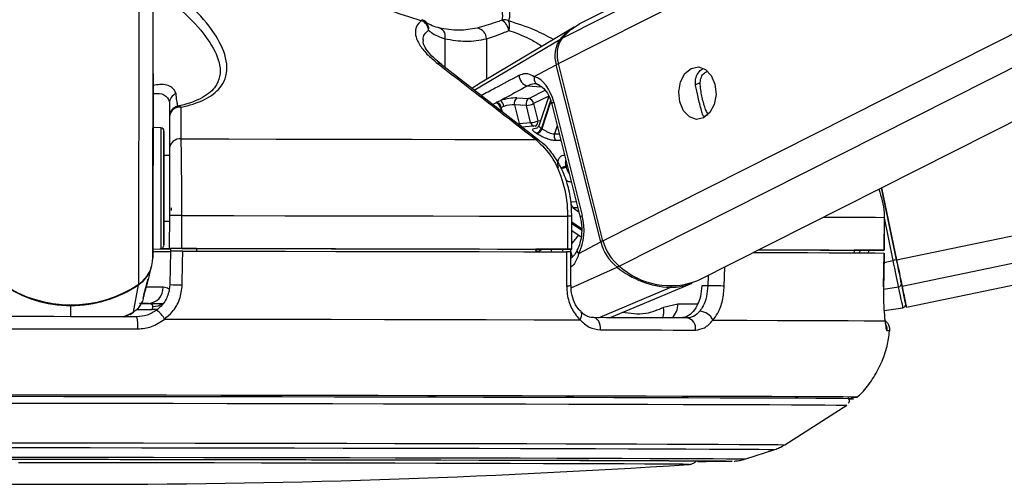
# Model space of a CAD drawing. Header units: millimetres. Extents: x 20 to 22981, y 40 to 19992.
# Tile 8 of 120: x 4041 to 4220, y 6405 to 6490. Entities that reach past the tile are written whole.
import ezdxf

# ---------------------------------------------------------------- set-up
doc = ezdxf.new("R2010")
doc.units = ezdxf.units.MM
doc.header["$LTSCALE"] = 2

msp = doc.modelspace()

# ---------------------------------------------------------------- linework, layer by layer
at = {"color": 8, "linetype": 'Continuous', "lineweight": 25}
for p, q in [((4139.02, 6481.98), (4397.52, 6612.47)), ((4139.67, 6486.62), (4388.99, 6612.47)), ((4147.15, 6449.63), (4469.73, 6612.47)), ((4150.13, 6444.99), (4481.91, 6612.47)), ((4200.79, 6446.15), (5001.51, 6612.47)), ((4201.8, 6441.33), (5025.73, 6612.47)), ((4064.91, 6446.52), (4065.12, 6602.96)), ((4062.33, 6441.7), (4062.52, 6587.81)), ((4118.26, 6486.5), (4118.25, 6481.28)), ((4123.64, 6477.1), (4139.27, 6486.38)), ((4125.85, 6486.48), (4125.84, 6479.07)), ((4124.42, 6478.21), (4123.3, 6477.47)), ((4163.98, 6478.06), (4164.91, 6478.54)), ((4133.4, 6477.9), (4135.92, 6477.72)), ((4133.58, 6475.6), (4136.58, 6477.12)), ((4137.23, 6476.05), (4134.48, 6474.66)), ((4137.58, 6475.2), (4135.89, 6470.17)), ((4136.01, 6470.09), (4137.65, 6474.99)), ((4127.79, 6473.73), (4127.58, 6473.75)), ((4128.44, 6473.9), (4128.6, 6473.25)), ((4128.77, 6473.11), (4128.56, 6473.96)), ((4165.61, 6472.3), (4166.38, 6472.69)), ((4138.79, 6470.6), (4138.3, 6469.14)), ((4138.3, 6469.14), (4139.16, 6469.15)), ((4140.6, 6463.4), (4140.36, 6463.28)), ((4140.41, 6463.1), (4140.65, 6463.23)), ((4141.31, 6456.74), (4142.27, 6456.77)), ((4142.55, 6455.66), (4141.69, 6455.63)), ((4141.69, 6455.63), (4142.73, 6454.93)), ((4200.18, 6446.02), (4198.56, 6453.81)), ((4141.46, 6452.78), (4143.23, 6451.6)), ((4143.22, 6451.81), (4141.47, 6452.99)), ((4137.62, 6448.09), (4137.74, 6447.6)), ((4139.86, 6447.59), (4139.74, 6448.09)), ((4141.16, 6448.09), (4141.28, 6447.6)), ((4194.12, 6447.88), (4193.93, 6447.41)), ((4141.29, 6447.57), (4141.52, 6446.63)), ((4198.49, 6445.67), (4200.18, 6446.02)), ((4141.34, 6441.03), (4149.72, 6444.81)), ((4169.31, 6441.34), (4169.4, 6444.84)), ((4166.35, 6443.3), (4166.31, 6441.41)), ((4146.31, 6435.57), (4159.41, 6441.11)), ((4198.4, 6440.77), (4201.17, 6441.23)), ((4049.89, 6435.75), (4049.89, 6437.8)), ((4061.96, 6437.04), (4064.76, 6437.04)), ((4164.44, 6438.07), (4160.82, 6438.07)), ((4059.48, 6435.74), (4061.38, 6436.57)), ((4060.71, 6436.21), (4061.38, 6436.57)), ((4193.68, 6421.05), (4193.67, 6421.05))]:
    msp.add_line(p, q, dxfattribs=at)
at = {"color": 7, "linetype": 'Continuous', "lineweight": 25}
for p, q in [((4387.09, 6612.47), (4142.88, 6489.2)), ((4164.5, 6442.36), (4501.49, 6612.47)), ((4202.59, 6437.49), (5045, 6612.47)), ((4064.95, 6480.13), (4065.12, 6602.96)), ((4141.89, 6488.63), (4124.42, 6478.22)), ((4147.15, 6449.63), (4139.02, 6481.98)), ((4064.95, 6480.13), (4064.91, 6446.52)), ((4135.53, 6467.87), (4117.59, 6481.79)), ((4134.6, 6479.62), (4138.62, 6481.77)), ((4146.75, 6449.42), (4138.62, 6481.77)), ((4067.94, 6474.75), (4067.93, 6465.2)), ((4127.72, 6474.9), (4128.42, 6475.21)), ((4131.43, 6475.7), (4133.58, 6475.6)), ((4134.48, 6474.66), (4135.27, 6471.53)), ((4137.24, 6476.04), (4135.41, 6470.61)), ((4138.16, 6474.93), (4143.37, 6454.21)), ((4129.05, 6474.15), (4128.56, 6473.96)), ((4131, 6474.42), (4131.85, 6471.04)), ((4133.15, 6474.32), (4131, 6474.42)), ((4133.93, 6471.2), (4133.15, 6474.32)), ((4137.8, 6474.56), (4143, 6453.85)), ((4067.94, 6472.25), (4067.93, 6466.46)), ((4131.85, 6471.04), (4133.93, 6471.2)), ((4066.37, 6470.23), (4064.94, 6470.31)), ((4135.05, 6470.58), (4132.3, 6470.38)), ((4067.93, 6465.2), (4066.93, 6465.2)), ((4067.93, 6465.2), (4067.93, 6465.2)), ((4200.79, 6446.15), (4198.06, 6459.31)), ((4198.06, 6459.31), (4200.79, 6446.15)), ((4066.92, 6453.2), (4067.92, 6453.2)), ((4067.92, 6454.23), (4067.91, 6448.23)), ((4070.18, 6448.23), (4070.19, 6454.23)), ((4140.68, 6454.09), (4140.67, 6448.09)), ((4141.46, 6448.09), (4141.47, 6454.09)), ((4198.54, 6453.88), (4198.53, 6447.88)), ((4198.56, 6453.88), (4198.54, 6453.88)), ((4198.55, 6447.88), (4198.56, 6453.88)), ((4141.46, 6451.47), (4143.14, 6450.34)), ((4142.73, 6447.27), (4146.75, 6449.42)), ((4064.91, 6448.1), (4066.34, 6448.17)), ((4067.91, 6448.21), (4067.91, 6448.23)), ((4072.91, 6448.2), (4067.91, 6448.21)), ((4067.91, 6448.21), (4067.91, 6448.19)), ((4067.91, 6448.21), (4067.91, 6448.18)), ((4067.91, 6448.19), (4068.13, 6448.19)), ((4067.91, 6448.18), (4067.91, 6448.19)), ((4068.12, 6447.73), (4068, 6441.62)), ((4068.13, 6448.21), (4068.12, 6447.71)), ((4072.91, 6448.21), (4072.91, 6447.72)), ((4134.88, 6448.1), (4134.87, 6447.6)), ((4140.87, 6448.09), (4134.88, 6448.09)), ((4193.07, 6447.89), (4193.06, 6447.42)), ((4196.55, 6447.88), (4193.07, 6447.88)), ((4141.29, 6441.45), (4141.29, 6447.59)), ((4198.42, 6441.21), (4198.52, 6447.38)), ((4198.49, 6447.38), (4198.5, 6447.38)), ((4064.24, 6443.26), (4064.68, 6444.93)), ((4063.28, 6439.77), (4064.07, 6442.68)), ((4064.24, 6443.26), (4064.05, 6442.57)), ((4061.38, 6436.57), (4062.31, 6441.6)), ((4141.29, 6441.45), (4141.29, 6441.45)), ((4148.37, 6435.57), (4163.45, 6441.9)), ((4166.31, 6441.41), (4165.21, 6441.41)), ((4198.4, 6441.21), (4198.42, 6441.21)), ((4063.15, 6439.11), (4063.24, 6439.49)), ((4063.23, 6439.59), (4063.29, 6439.77)), ((4063.31, 6439.84), (4063.33, 6439.89)), ((4064.09, 6438.18), (4062.49, 6438.18)), ((4064.83, 6437.63), (4064.76, 6437.04)), ((4160.82, 6438.07), (4158.19, 6437.43)), ((4198.51, 6436.87), (4201.96, 6437.4)), ((4059.7, 6435.74), (4060.72, 6436.19)), ((4060.74, 6436.15), (4061.35, 6436.6)), ((4143.12, 6436.65), (4143.09, 6436.67)), ((4180.4, 6412.37), (4191.71, 6419.58)), ((4173.23, 6409.78), (4178.56, 6411.5))]:
    msp.add_line(p, q, dxfattribs=at)
at = {"color": 8, "linetype": 'Continuous', "lineweight": 25, "flags": 128}
for points in [[(4114.03, 6489.98), (4114.04, 6489.97), (4114.06, 6489.95), (4114.07, 6489.91), (4114.07, 6489.87), (4114.07, 6489.81)], [(4138.16, 6474.93), (4138, 6474.83), (4137.88, 6474.74), (4137.81, 6474.65), (4137.8, 6474.58), (4137.8, 6474.56)], [(4135.27, 6471.53), (4135.6, 6471.57), (4135.74, 6471.58)], [(4066.37, 6470.23), (4066.37, 6470.22), (4066.37, 6469.69), (4066.37, 6468.44), (4066.37, 6466.57), (4066.36, 6464.19), (4066.36, 6461.47)], [(4066.36, 6461.47), (4066.35, 6458.6), (4066.35, 6455.77), (4066.35, 6453.18), (4066.34, 6450.99), (4066.34, 6449.37), (4066.34, 6448.41), (4066.34, 6448.17)], [(4143.37, 6454.21), (4143.21, 6454.11), (4143.09, 6454.02), (4143.02, 6453.93), (4143, 6453.86), (4143, 6453.85)], [(4187.45, 6453.95), (4188.5, 6453.94), (4191.9, 6453.93), (4194.72, 6453.91), (4196.93, 6453.9), (4198.54, 6453.88)], [(4142.73, 6447.27), (4142.59, 6447.45), (4142.5, 6447.63), (4142.45, 6447.79), (4142.46, 6447.94), (4142.48, 6448.01)], [(4062.29, 6441.68), (4062.31, 6441.63), (4062.31, 6441.6)], [(4066.79, 6441.12), (4065.91, 6441.12), (4064.81, 6441.12), (4063.68, 6441.12)], [(4049.89, 6437.9), (4049.89, 6437.89), (4049.89, 6437.84), (4049.89, 6437.8)], [(4065.85, 6437.14), (4065.37, 6437.05), (4064.76, 6437.04)], [(4142.96, 6435.19), (4143.13, 6435.51), (4143.24, 6435.83), (4143.29, 6436.12), (4143.27, 6436.37), (4143.18, 6436.57), (4143.12, 6436.65)], [(4034.22, 6412.74), (4043.83, 6412.73), (4053.48, 6412.71), (4063.11, 6412.7), (4072.66, 6412.69), (4082.09, 6412.67), (4091.34, 6412.65), (4100.37, 6412.64), (4109.12, 6412.62), (4117.55, 6412.6), (4125.61, 6412.58), (4133.25, 6412.57), (4140.44, 6412.55), (4147.14, 6412.53), (4153.3, 6412.51), (4158.9, 6412.49), (4163.9, 6412.48), (4168.28, 6412.46), (4172.01, 6412.44), (4175.08, 6412.42), (4177.46, 6412.41), (4179.14, 6412.39), (4180.12, 6412.38), (4180.4, 6412.37)], [(4034.44, 6411.87), (4043.92, 6411.86), (4053.43, 6411.84), (4062.92, 6411.83), (4072.34, 6411.82), (4081.64, 6411.8), (4090.76, 6411.78), (4099.66, 6411.77), (4108.29, 6411.75), (4116.6, 6411.73), (4124.54, 6411.72), (4132.08, 6411.7), (4139.17, 6411.68), (4145.77, 6411.66), (4151.84, 6411.64), (4157.36, 6411.63), (4162.29, 6411.61), (4166.61, 6411.59), (4170.29, 6411.57), (4173.31, 6411.56), (4175.66, 6411.54), (4177.32, 6411.53), (4178.29, 6411.51), (4178.56, 6411.5)], [(4037.04, 6410.13), (4046.36, 6410.12), (4055.69, 6410.1), (4065, 6410.09), (4074.21, 6410.07), (4083.29, 6410.06), (4092.18, 6410.04), (4100.82, 6410.03), (4109.17, 6410.01), (4117.18, 6409.99), (4124.81, 6409.98), (4132, 6409.96), (4138.73, 6409.94), (4144.95, 6409.92), (4150.62, 6409.9), (4155.72, 6409.89), (4160.2, 6409.87), (4164.06, 6409.85), (4167.26, 6409.84), (4169.79, 6409.82), (4171.64, 6409.81), (4172.78, 6409.79), (4173.22, 6409.78), (4173.23, 6409.78)], [(4170.75, 6409.39), (4170.74, 6409.39), (4170.71, 6409.39)]]:
    msp.add_lwpolyline(points, dxfattribs=at)
at = {"color": 7, "linetype": 'Continuous', "lineweight": 25, "flags": 128}
for points in [[(4139.67, 6486.62), (4141.29, 6488.19), (4142.88, 6489.2)], [(4117.16, 6488.47), (4117.42, 6488.44), (4117.65, 6488.33), (4117.87, 6488.14), (4118.04, 6487.9), (4118.17, 6487.6), (4118.25, 6487.26), (4118.28, 6486.89), (4118.26, 6486.5)], [(4163.27, 6481.09), (4164.58, 6481.37), (4165.87, 6480.91), (4166.93, 6479.79), (4167.61, 6478.19), (4167.8, 6476.33), (4167.47, 6474.52), (4166.68, 6473.01), (4165.54, 6472.05), (4164.23, 6471.78), (4162.95, 6472.23), (4161.89, 6473.35), (4161.21, 6474.96), (4161.02, 6476.81), (4161.34, 6478.63), (4162.13, 6480.13), (4163.27, 6481.09)], [(4064.94, 6474.61), (4064.94, 6474.63), (4064.94, 6473.94), (4064.94, 6472.63), (4064.94, 6470.91), (4064.94, 6469.03), (4064.93, 6467.29), (4064.93, 6465.96), (4064.93, 6465.22), (4064.93, 6465.2), (4064.93, 6465.9), (4064.93, 6467.21), (4064.94, 6468.93), (4064.94, 6470.8), (4064.94, 6472.54), (4064.94, 6473.88), (4064.94, 6474.61)], [(4127.6, 6474.83), (4127.63, 6474.85), (4127.72, 6474.9)], [(4128.56, 6473.96), (4128.47, 6473.91), (4128.44, 6473.9)], [(4066.93, 6461.35), (4066.93, 6463.92), (4066.93, 6466.17), (4066.94, 6467.94), (4066.94, 6469.12), (4066.94, 6469.62), (4066.94, 6469.41), (4066.94, 6468.51), (4066.93, 6466.97), (4066.93, 6465.2)], [(4070.07, 6468.21), (4078.8, 6468.2), (4087.42, 6468.18), (4095.89, 6468.17), (4104.18, 6468.15), (4112.26, 6468.14), (4120.09, 6468.12), (4127.65, 6468.11), (4134.91, 6468.09)], [(4066.93, 6465.2), (4066.93, 6465.53), (4066.93, 6465.8), (4066.93, 6465.35), (4066.93, 6464.24), (4066.93, 6462.59), (4066.93, 6460.56)], [(4066.92, 6453.2), (4066.91, 6452.24), (4066.91, 6450.47), (4066.91, 6449.29), (4066.91, 6448.79), (4066.91, 6449), (4066.91, 6449.9), (4066.91, 6451.44), (4066.92, 6453.5), (4066.92, 6455.96), (4066.92, 6458.64), (4066.93, 6461.35)], [(4066.93, 6460.56), (4066.92, 6458.39), (4066.92, 6456.31), (4066.92, 6454.54), (4066.92, 6453.28), (4066.91, 6452.65), (4066.92, 6452.74), (4066.92, 6453.2)], [(4068.27, 6455.61), (4068.27, 6455.61), (4068.27, 6455.6), (4068.27, 6455.57), (4068.26, 6455.52), (4068.26, 6455.46), (4068.26, 6455.39), (4068.26, 6455.31), (4068.26, 6455.22), (4068.26, 6455.12)], [(4070.19, 6454.23), (4079.69, 6454.21), (4089.08, 6454.2), (4098.3, 6454.18), (4107.32, 6454.16), (4116.1, 6454.15), (4124.61, 6454.13), (4132.82, 6454.11), (4140.68, 6454.09)], [(4066.21, 6448.17), (4067.61, 6448.17), (4068.13, 6448.17)], [(4070.18, 6448.23), (4079.69, 6448.21), (4089.07, 6448.2), (4098.29, 6448.18), (4107.31, 6448.16), (4116.1, 6448.15), (4124.61, 6448.13), (4132.81, 6448.11), (4140.67, 6448.09)], [(4070.27, 6441.55), (4070.35, 6445.55), (4070.39, 6447.73)], [(4070.39, 6447.73), (4079.84, 6447.71), (4089.17, 6447.69), (4098.34, 6447.68), (4107.31, 6447.66), (4116.05, 6447.65), (4124.51, 6447.63), (4132.67, 6447.61), (4140.5, 6447.59)], [(4072.91, 6448.21), (4081.22, 6448.2), (4089.42, 6448.19), (4097.49, 6448.17), (4105.4, 6448.16), (4113.12, 6448.14), (4120.62, 6448.13), (4127.88, 6448.11), (4134.88, 6448.1)], [(4140.67, 6448.09), (4140.98, 6448.09), (4141.22, 6448.09), (4141.38, 6448.09), (4141.45, 6448.09), (4141.44, 6448.09), (4141.33, 6448.09), (4141.14, 6448.09), (4140.87, 6448.09)], [(4175.63, 6447.98), (4176.5, 6447.98), (4180.41, 6447.96), (4183.87, 6447.95), (4186.88, 6447.93), (4189.42, 6447.92), (4191.49, 6447.9), (4193.07, 6447.89)], [(4175.65, 6447.99), (4179.99, 6447.98), (4184.52, 6447.96), (4188.49, 6447.94), (4191.89, 6447.93), (4194.71, 6447.91), (4196.92, 6447.9), (4198.53, 6447.88)], [(4198.53, 6447.88), (4198.55, 6447.88), (4198.47, 6447.88), (4198.3, 6447.88), (4198.06, 6447.88), (4197.75, 6447.88), (4197.38, 6447.88), (4196.97, 6447.88), (4196.55, 6447.88)], [(4140.5, 6447.59), (4140.5, 6443.59), (4140.5, 6441.42)], [(4174.67, 6447.5), (4175.01, 6447.5), (4180.04, 6447.48), (4184.54, 6447.46), (4188.49, 6447.44), (4191.87, 6447.43), (4194.68, 6447.41), (4196.89, 6447.4), (4198.5, 6447.38)], [(4198.5, 6447.38), (4198.44, 6443.38), (4198.4, 6441.21)], [(4201.17, 6441.23), (4201.08, 6441.66), (4200.98, 6442.16), (4200.86, 6442.72), (4200.74, 6443.32), (4200.61, 6443.96), (4200.47, 6444.63), (4200.32, 6445.32), (4200.18, 6446.02)], [(4201.8, 6441.33), (4201.71, 6441.77), (4201.6, 6442.27), (4201.49, 6442.83), (4201.36, 6443.43), (4201.23, 6444.08), (4201.09, 6444.75), (4200.94, 6445.45), (4200.79, 6446.15)], [(4200.79, 6446.15), (4200.93, 6445.52), (4201.05, 6444.9), (4201.18, 6444.3), (4201.3, 6443.72), (4201.41, 6443.18), (4201.52, 6442.68), (4201.61, 6442.23), (4201.69, 6441.84)], [(4169.31, 6441.34), (4169.02, 6441.35), (4168.67, 6441.36), (4168.28, 6441.37), (4167.86, 6441.38), (4167.43, 6441.39), (4167.02, 6441.4), (4166.64, 6441.41), (4166.31, 6441.41)], [(4201.96, 6437.4), (4201.95, 6437.46), (4201.91, 6437.65), (4201.85, 6437.95), (4201.76, 6438.38), (4201.65, 6438.92), (4201.51, 6439.58), (4201.35, 6440.35), (4201.17, 6441.23)], [(4201.69, 6441.84), (4201.87, 6440.99), (4202.02, 6440.24), (4202.15, 6439.6), (4202.26, 6439.07), (4202.35, 6438.65), (4202.41, 6438.35), (4202.45, 6438.17), (4202.46, 6438.11)], [(4202.45, 6438.14), (4202.54, 6437.73), (4202.59, 6437.49), (4202.54, 6437.74), (4202.39, 6438.48), (4202.14, 6439.68), (4201.8, 6441.33)], [(4062.88, 6438.17), (4064.87, 6438.17), (4066.86, 6438.17)], [(4062, 6435.73), (4058.97, 6435.74), (4055.95, 6435.74), (4052.92, 6435.75), (4049.89, 6435.75), (4046.86, 6435.76), (4043.84, 6435.76), (4040.81, 6435.76), (4037.79, 6435.77)], [(4067.07, 6435.33), (4077.35, 6435.31), (4087.5, 6435.3), (4097.47, 6435.28), (4107.21, 6435.26), (4116.67, 6435.24), (4125.82, 6435.22), (4134.59, 6435.21), (4142.96, 6435.19)], [(4146.69, 6433.36), (4146.69, 6433.78), (4146.64, 6434.19), (4146.53, 6434.57), (4146.37, 6434.91), (4146.17, 6435.19), (4145.94, 6435.4), (4145.68, 6435.53), (4145.41, 6435.58)], [(4162.53, 6435.53), (4160.54, 6435.54), (4158.51, 6435.54), (4156.44, 6435.55), (4154.32, 6435.55), (4152.15, 6435.56), (4149.95, 6435.56), (4147.7, 6435.57), (4145.41, 6435.58)], [(4167.25, 6435.12), (4173.43, 6435.1), (4179.01, 6435.08), (4183.96, 6435.06), (4188.27, 6435.04), (4191.92, 6435.03), (4194.88, 6435.01), (4197.14, 6434.99), (4198.69, 6434.98)], [(4037.62, 6433.55), (4040.68, 6433.55), (4043.75, 6433.55), (4046.82, 6433.54), (4049.89, 6433.54), (4052.96, 6433.53), (4056.03, 6433.53), (4059.09, 6433.53), (4062.16, 6433.52)], [(4146.69, 6433.36), (4149.01, 6433.35), (4151.29, 6433.35), (4153.53, 6433.34), (4155.72, 6433.34), (4157.87, 6433.33), (4159.97, 6433.32), (4162.03, 6433.32), (4164.04, 6433.31)], [(4193.67, 6421.05), (4193.48, 6421.06), (4192.61, 6421.07), (4191.04, 6421.09), (4188.78, 6421.1), (4185.85, 6421.12), (4182.25, 6421.14), (4178.01, 6421.16), (4173.14, 6421.17), (4167.67, 6421.19), (4161.63, 6421.21), (4155.05, 6421.23), (4147.95, 6421.25), (4140.37, 6421.27), (4132.36, 6421.29), (4123.94, 6421.31), (4115.16, 6421.32), (4106.06, 6421.34), (4096.69, 6421.36), (4087.09, 6421.38), (4077.31, 6421.39), (4067.4, 6421.41), (4057.4, 6421.42), (4047.36, 6421.44), (4037.34, 6421.45)], [(4191.93, 6420.74), (4192.04, 6420.74), (4192.84, 6420.75), (4192.93, 6420.77), (4192.31, 6420.78), (4190.97, 6420.8), (4188.94, 6420.81), (4186.21, 6420.83), (4182.8, 6420.85), (4178.73, 6420.86), (4174.02, 6420.88), (4168.69, 6420.9), (4162.76, 6420.92), (4156.28, 6420.94), (4149.26, 6420.96), (4141.75, 6420.98), (4133.78, 6421), (4125.4, 6421.01), (4116.64, 6421.03), (4107.54, 6421.05), (4098.16, 6421.07), (4088.54, 6421.09), (4078.72, 6421.1), (4068.76, 6421.12), (4058.71, 6421.13), (4048.61, 6421.15), (4038.52, 6421.16)], [(4191.94, 6420.74), (4192.66, 6420.75), (4192.75, 6420.77), (4192.13, 6420.78), (4190.79, 6420.8), (4188.76, 6420.81), (4186.03, 6420.83), (4182.63, 6420.85), (4178.57, 6420.86), (4173.86, 6420.88), (4168.54, 6420.9), (4162.62, 6420.92), (4156.14, 6420.94), (4149.14, 6420.96), (4141.64, 6420.98), (4133.68, 6421), (4125.3, 6421.01), (4116.55, 6421.03), (4107.47, 6421.05), (4098.1, 6421.07), (4088.49, 6421.09), (4078.68, 6421.1), (4068.74, 6421.12), (4058.7, 6421.13), (4048.61, 6421.15), (4038.53, 6421.16)], [(4038.62, 6419.98), (4048.62, 6419.97), (4058.63, 6419.95), (4068.59, 6419.94), (4078.46, 6419.92), (4088.19, 6419.91), (4097.73, 6419.89), (4107.03, 6419.87), (4116.04, 6419.85), (4124.73, 6419.84), (4133.04, 6419.82), (4140.94, 6419.8), (4148.38, 6419.78), (4155.34, 6419.76), (4161.77, 6419.74), (4167.64, 6419.72), (4172.92, 6419.7), (4177.59, 6419.69), (4181.62, 6419.67), (4185, 6419.65), (4187.71, 6419.63), (4189.73, 6419.62), (4191.05, 6419.6), (4191.66, 6419.59), (4191.71, 6419.58)], [(4031.87, 6409.73), (4040.83, 6409.72), (4049.86, 6409.71), (4058.88, 6409.7), (4067.85, 6409.68), (4076.7, 6409.67), (4085.39, 6409.65), (4093.87, 6409.64), (4102.07, 6409.62), (4109.94, 6409.6), (4117.45, 6409.59), (4124.54, 6409.57), (4131.17, 6409.55), (4137.3, 6409.54), (4142.89, 6409.52), (4147.91, 6409.5), (4152.32, 6409.49), (4156.1, 6409.47), (4159.23, 6409.45), (4161.68, 6409.44), (4163.44, 6409.42), (4164.5, 6409.41), (4164.86, 6409.4), (4164.5, 6409.39), (4164.5, 6409.39)], [(4038.3, 6409.73), (4047.54, 6409.72), (4056.8, 6409.71), (4066.02, 6409.69), (4075.14, 6409.68), (4084.12, 6409.66), (4092.9, 6409.65), (4101.42, 6409.63), (4109.64, 6409.61), (4117.51, 6409.6), (4124.98, 6409.58), (4132.01, 6409.56), (4138.56, 6409.54), (4144.59, 6409.53), (4150.06, 6409.51), (4154.94, 6409.49), (4159.21, 6409.48), (4162.84, 6409.46), (4165.8, 6409.44), (4168.08, 6409.43), (4169.67, 6409.41), (4170.56, 6409.4), (4170.75, 6409.39)], [(4162.85, 6408.77), (4162.86, 6408.77), (4162.64, 6408.79), (4161.71, 6408.8), (4160.07, 6408.81), (4157.73, 6408.83), (4154.71, 6408.84), (4151.03, 6408.86), (4146.71, 6408.88), (4141.78, 6408.89), (4136.27, 6408.91), (4130.21, 6408.93), (4123.64, 6408.94), (4116.61, 6408.96), (4109.15, 6408.98), (4101.32, 6408.99), (4093.16, 6409.01), (4084.73, 6409.03), (4076.08, 6409.04), (4067.26, 6409.05), (4058.34, 6409.07), (4049.36, 6409.08), (4040.38, 6409.09)]]:
    msp.add_lwpolyline(points, dxfattribs=at)
at = {"color": 7, "linetype": 'Continuous', "lineweight": 25}
for centre, radius, start, end in [((4113.46, 6488.06), 2, 49.1592, 73.5582), ((4113.1, 6487.83), 2.21, 6.027, 63.8671), ((4129.1, 6487.87), 2.07, 66.5136, 101.7952), ((4127.11, 6487.44), 2.92, 11.5331, 57.4979), ((4127.5, 6488.83), 2.59, 341.7057, 21.166), ((4123.83, 6486.45), 2.03, 0.8121, 81.2208), ((4147.07, 6479.98), 10.09, 120.9416, 140.6311), ((4143.64, 6483.41), 5.28, 145.8232, 198.1191), ((4144.06, 6483.63), 5.31, 145.8232, 198.1191), ((4133.77, 6479.8), 1.94, 178.5099, 258.9963), ((4135.75, 6479.26), 1.2, 162.4008, 256.1739), ((4069.85, 6474.72), 1.91, 111.844, 179.2267), ((4127.23, 6473.66), 1.23, 11.0882, 72.6396), ((4127.36, 6473.72), 1.23, 11.0655, 72.8389), ((4127.49, 6473.93), 1.58, 8.0633, 54.0109), ((4132.16, 6474.74), 1.21, 127.4712, 195.3568), ((4134.31, 6474.64), 1.21, 127.4712, 195.3568), ((4132.97, 6477.87), 3.55, 272.8605, 295.2293), ((4133.31, 6474.44), 1.19, 10.5056, 77.2701), ((4069.94, 6472.25), 2, 101.2791, 179.9087), ((4069.85, 6472.11), 1.91, 82.5902, 175.612), ((4069.59, 6473.5), 0.709, 44.701, 93.19), ((4133.76, 6474.74), 3.55, 272.8605, 295.2293), ((4066.34, 6469.63), 0.6, 359.923, 86.923), ((4134.67, 6470.51), 1.27, 281.5477, 344.4829), ((4130.96, 6463.24), 7.22, 55.6457, 56.6751), ((4134.78, 6470.46), 1.28, 281.3914, 343.6705), ((4131.57, 6463.61), 7.86, 55.6457, 56.6751), ((4069.84, 6466.32), 1.91, 82.868, 175.6244), ((4139.6, 6468.73), 1.36, 162.4492, 215.8109), ((4125.02, 6459.33), 15.84, 13.7793, 14.4245), ((4142.5, 6456.53), 1.21, 170.2643, 228.2861), ((4068.98, 6014.51), 439.72, 89.8423, 90.1381), ((4154.97, 6451.45), 8.47, 193.8257, 231.6289), ((4155.42, 6451.67), 8.52, 193.8257, 231.6289), ((4065.7, 6826.96), 379.29, 269.875, 270.3647), ((4066.31, 6448.77), 0.6, 272.923, 359.923), ((4066.61, 6588.48), 140.3, 269.9058, 270.5305), ((4068.97, 6008.51), 439.72, 89.8423, 90.1381), ((4059.07, 6446.55), 5.84, 303.9398, 359.7303), ((4225.12, 6326.72), 121.89, 101.5141, 101.8108), ((4059.04, 6446.44), 5.84, 304.0418, 345.0705), ((4160.16, 6457.65), 16.55, 230.8951, 267.4201), ((4159.45, 6455.33), 13.91, 227.9617, 291.2824), ((4049.92, 6460.03), 22.13, 235.7557, 304.0903), ((4049.91, 6459.85), 22.05, 235.7265, 269.9731), ((4049.94, 6459.85), 22.05, 269.8729, 304.1194), ((4063.94, 6441.03), 2.85, 272.9666, 1.8414), ((4070.46, 6484.22), 42.67, 266.704, 269.7555), ((4159.51, 6451.4), 10.28, 269.4316, 292.4884), ((4201.13, 6441.79), 0.56, 274.0772, 5.1688), ((4061.24, 6431.61), 6.92, 32.487, 50.5386), ((4201.87, 6437.99), 0.6, 278.734, 11.734), ((4055.08, 6434.12), 7.1, 355.1398, 13.1255), ((4162.21, 6433.69), 1.87, 348.3376, 80.3037), ((4164.71, 6433.96), 2.79, 24.5606, 87.5796), ((4192.7, 6440.5), 19.47, 269.2856, 272.8908), ((4052.13, 8098.71), 1693.56, 266.09752, 273.74842), ((4165.03, 6823.03), 413.68, 269.9165, 270.7849), ((4165.08, 6812.5), 403.16, 269.9104, 270.8)]:
    msp.add_arc(centre, radius, start, end, dxfattribs=at)
at = {"color": 8, "linetype": 'Continuous', "lineweight": 25}
for centre, radius, start, end in [((4113.66, 6488.34), 1.66, 350.2128, 47.9775), ((4139.48, 6486), 0.431, 83.4825, 118.9245), ((4117.06, 6481.09), 0.905, 53.0682, 98.0761), ((4139.48, 6480.05), 1.93, 103.3355, 116.4357), ((4132.71, 6471.21), 0.874, 191.3871, 250.4859), ((4134.78, 6471.36), 0.864, 191.2199, 252.4099), ((4134.4, 6471.36), 0.885, 295.2575, 11.1449), ((4135.02, 6467.2), 0.894, 52.1687, 97.0028), ((4138.85, 6466.43), 3.5, 279.9705, 295.697), ((4138.9, 6466.39), 3.62, 280.2492, 294.6529), ((4140.7, 6363.1), 90.99, 89.5169, 90.0142), ((4133.39, 6456.57), 11, 317.1326, 327.4734), ((4147.61, 6447.7), 1.93, 103.329, 116.4353), ((4133.62, 6447.16), 1.49, 17.0574, 32.135), ((4133.75, 6447.21), 1.49, 15.5344, 36.3349), ((4149.28, 6445.67), 0.966, 297.0647, 321.6255), ((4140.69, 6446.19), 4.78, 267.7696, 277.2742), ((4159.22, 6441.52), 0.448, 294.8365, 330.2419), ((4065, 6440.76), 3.13, 266.9631, 306.2372), ((4155.33, 6436.64), 2.97, 338.3275, 15.4695), ((4157.53, 6437.95), 3.29, 312.9666, 2.0773), ((4197.06, 6433.37), 2.01, 353.7235, 24.4343), ((4199.16, 6429), 4.15, 84.5636, 91.5237)]:
    msp.add_arc(centre, radius, start, end, dxfattribs=at)
at = {"color": 7, "linetype": 'Continuous', "lineweight": 25}
for centre, major_axis, ratio, start_param, end_param in [((4133.52, 6472.45), (-0.15, 7.38), 0.67204, 5.041986, 6.032652), ((4129.67, 6474.75), (2.74, 0.58), 0.275806, 0.817832, 1.987525), ((4129.87, 6473.81), (1.77, 0.33), 0.295802, 0.82501, 1.994704), ((4138.72, 6451.73), (-0.15, 7.38), 0.67204, 4.051321, 5.041986)]:
    msp.add_ellipse(centre, major_axis=major_axis, ratio=ratio, start_param=start_param, end_param=end_param, dxfattribs=at)
at = {"color": 8, "linetype": 'Continuous', "lineweight": 25}
for centre, major_axis, ratio, start_param, end_param in [((4129.75, 6473.75), (1.77, 0.33), 0.295802, 2.81091, 3.159182), ((4188.71, 6449.95), (4.84, 5.57), 0.999929, 5.076218, 5.144127)]:
    msp.add_ellipse(centre, major_axis=major_axis, ratio=ratio, start_param=start_param, end_param=end_param, dxfattribs=at)
at = {"color": 7, "linetype": 'Continuous', "lineweight": 25}
for points, knots in [([(4070.09, 6474), (4070.45, 6474.08), (4072.43, 6474.54), (4075.49, 6475.79), (4077.71, 6477.95), (4078.52, 6480.23), (4078.41, 6483.19), (4076.62, 6487.14), (4072.73, 6491.95), (4069.01, 6495.07), (4067.13, 6496.65)], [0, 0, 0, 0, 0.024025, 0.134638, 0.244509, 0.33263, 0.423982, 0.601094, 0.798253, 1, 1, 1, 1]), ([(4096.11, 6496.6), (4098.49, 6495.57), (4103.31, 6493.5), (4109.43, 6491.23), (4113.06, 6490.12), (4114.07, 6489.81)], [0, 0, 0, 0, 0.413472, 0.836281, 1, 1, 1, 1]), ([(4125.74, 6496.22), (4126.5, 6495.27), (4128.03, 6493.35), (4128.91, 6491.23), (4128.72, 6490.18), (4128.67, 6489.9)], [0, 0, 0, 0, 0.414625, 0.838122, 1, 1, 1, 1]), ([(4129.92, 6489.77), (4130.01, 6490.08), (4130.33, 6491.15), (4129.67, 6493.41), (4128.26, 6495.47), (4127.55, 6496.51)], [0, 0, 0, 0, 0.163716, 0.575625, 1, 1, 1, 1]), ([(4114.07, 6489.81), (4114.01, 6489.77), (4113.35, 6489.34), (4112.56, 6488.03), (4113.2, 6485.86), (4114.86, 6483.72), (4116.25, 6482.56), (4116.94, 6481.98)], [0, 0, 0, 0, 0.0242805, 0.2827679, 0.6129867, 0.8064825, 1, 1, 1, 1]), ([(4117.38, 6488.46), (4117.26, 6488.48), (4116.56, 6488.63), (4115.6, 6489.01), (4114.9, 6489.42), (4114.78, 6489.57), (4114.78, 6489.57)], [0, 0, 0, 0, 0.088964, 0.535096, 0.997982, 1, 1, 1, 1]), ([(4128.67, 6489.9), (4128.29, 6489.75), (4126.61, 6489.15), (4125.21, 6488.75), (4124.14, 6488.45)], [0, 0, 0, 0, 0.2315911, 1, 1, 1, 1]), ([(4115.3, 6488.06), (4115.46, 6487.91), (4116.16, 6487.25), (4117.35, 6486.83), (4118.26, 6486.5)], [0, 0, 0, 0, 0.231926, 1, 1, 1, 1]), ([(4124.14, 6488.45), (4123.04, 6488.25), (4120.81, 6487.85), (4118.39, 6488.26), (4117.16, 6488.47)], [0, 0, 0, 0, 0.492367, 1, 1, 1, 1]), ([(4125.85, 6486.48), (4126.83, 6486.8), (4128.11, 6487.22), (4129.61, 6487.87), (4129.96, 6488.02)], [0, 0, 0, 0, 0.7680743, 1, 1, 1, 1]), ([(4117.63, 6481.82), (4117.14, 6482.21), (4116.04, 6483.09), (4114.96, 6484.37), (4114.35, 6485.43), (4114.27, 6485.95), (4114.29, 6486.01), (4114.29, 6486.01)], [0, 0, 0, 0, 0.2209572, 0.4867414, 0.7411551, 0.9896472, 1, 1, 1, 1]), ([(4118.26, 6486.5), (4119.56, 6486.28), (4122.19, 6485.84), (4124.62, 6486.26), (4125.85, 6486.48)], [0, 0, 0, 0, 0.492725, 1, 1, 1, 1]), ([(4116.94, 6481.98), (4117.77, 6481.34), (4121.91, 6478.15), (4127.9, 6473.52), (4133.06, 6469.53), (4134.91, 6468.09)], [0, 0, 0, 0, 0.138099, 0.690493, 1, 1, 1, 1]), ([(4131.84, 6479.85), (4132.23, 6480), (4132.75, 6480.2), (4133.66, 6480.12), (4134.19, 6479.84), (4134.6, 6479.62)], [0, 0, 0, 0, 0.417867, 0.554004, 1, 1, 1, 1]), ([(4164.06, 6477.98), (4164.03, 6478.39), (4163.97, 6479.2), (4164.5, 6480.24), (4165, 6480.87), (4165.35, 6480.98), (4165.35, 6480.98)], [0, 0, 0, 0, 0.329187, 0.657873, 0.996423, 1, 1, 1, 1]), ([(4164.91, 6478.54), (4164.96, 6478.86), (4165.04, 6479.52), (4165.57, 6480.24), (4166.05, 6480.44), (4166.23, 6480.53)], [0, 0, 0, 0, 0.3756584, 0.7508295, 1, 1, 1, 1]), ([(4135.46, 6478.1), (4135.16, 6478.18), (4134.47, 6478.37), (4133.79, 6478.07), (4133.4, 6477.9)], [0, 0, 0, 0, 0.429774, 1, 1, 1, 1]), ([(4166.38, 6472.69), (4166.24, 6472.9), (4165.99, 6473.29), (4165.65, 6474.3), (4165.34, 6475.44), (4165.1, 6476.62), (4164.94, 6477.67), (4164.92, 6478.26), (4164.91, 6478.54)], [0, 0, 0, 0, 0.204636, 0.376335, 0.548834, 0.703363, 0.864285, 1, 1, 1, 1]), ([(4069.55, 6474.21), (4069.51, 6474.28), (4069.42, 6474.44), (4069.28, 6475.12), (4069.19, 6476.03), (4069.14, 6476.49)], [0, 0, 0, 0, 0.2749186, 0.6357682, 1, 1, 1, 1]), ([(4124.25, 6478.11), (4124.17, 6478.07), (4123.83, 6477.9), (4123.53, 6477.66), (4123.3, 6477.47)], [0, 0, 0, 0, 0.224129, 1, 1, 1, 1]), ([(4133.4, 6477.9), (4131.8, 6477.04), (4130.14, 6476.14), (4128.48, 6475.24), (4128.42, 6475.21)], [0, 0, 0, 0, 0.961066, 1, 1, 1, 1]), ([(4135.25, 6478.14), (4135.39, 6478.08), (4135.81, 6477.9), (4136.59, 6477.22), (4137.36, 6476.02), (4137.67, 6475), (4137.8, 6474.56)], [0, 0, 0, 0, 0.151549, 0.446649, 0.762748, 1, 1, 1, 1]), ([(4165.42, 6472.56), (4165.33, 6472.83), (4165.16, 6473.35), (4164.84, 6474.54), (4164.53, 6475.8), (4164.26, 6476.97), (4164.13, 6477.65), (4164.06, 6477.98)], [0, 0, 0, 0, 0.222076, 0.445772, 0.640142, 0.821651, 1, 1, 1, 1]), ([(4067.94, 6474.75), (4067.94, 6474.09), (4067.94, 6472.76), (4067.94, 6472.42), (4067.94, 6472.25)], [0, 0, 0, 0, 0.495319, 1, 1, 1, 1]), ([(4126.91, 6474.39), (4126.96, 6474.43), (4127.14, 6474.58), (4127.41, 6474.73), (4127.6, 6474.83)], [0, 0, 0, 0, 0.2743904, 1, 1, 1, 1]), ([(4070.07, 6468.21), (4070.08, 6468.85), (4070.08, 6470.78), (4070.09, 6472.71), (4070.09, 6474)], [0, 0, 0, 0, 0.330975, 1, 1, 1, 1]), ([(4127.66, 6473.85), (4127.66, 6473.85), (4127.64, 6473.85), (4127.74, 6473.8), (4127.91, 6473.64), (4127.94, 6473.46), (4127.95, 6473.4)], [0, 0, 0, 0, 0.095112, 0.39456, 0.775193, 1, 1, 1, 1]), ([(4165.61, 6472.3), (4165.56, 6472.34), (4165.47, 6472.41), (4165.43, 6472.52), (4165.42, 6472.56)], [0, 0, 0, 0, 0.5726822, 1, 1, 1, 1]), ([(4134.92, 6469.27), (4134.83, 6469.33), (4134.56, 6469.52), (4134.3, 6469.78), (4134.28, 6469.99), (4134.53, 6470.14), (4134.91, 6470.18), (4135.1, 6470.21)], [0, 0, 0, 0, 0.116734, 0.333017, 0.551924, 0.773865, 1, 1, 1, 1]), ([(4135.4, 6470.62), (4135.36, 6470.52), (4135.28, 6470.32), (4135.09, 6470.18), (4135, 6470.14), (4135.01, 6470.15), (4135.01, 6470.15)], [0, 0, 0, 0, 0.33475, 0.649106, 0.895369, 1, 1, 1, 1]), ([(4136.01, 6470.09), (4136.15, 6470), (4136.43, 6469.81), (4136.96, 6469.51), (4137.52, 6469.26), (4137.98, 6469.14), (4138.22, 6469.14), (4138.3, 6469.14)], [0, 0, 0, 0, 0.2198592, 0.4403428, 0.6631396, 0.8854902, 1, 1, 1, 1]), ([(4070.19, 6454.23), (4070.19, 6456.01), (4070.19, 6459.59), (4070.15, 6464.33), (4070.11, 6467), (4070.08, 6468.05), (4070.07, 6468.21)], [0, 0, 0, 0, 0.31366, 0.627146, 0.941618, 1, 1, 1, 1]), ([(4134.91, 6468.09), (4135.95, 6467.07), (4138.03, 6465.02), (4140.03, 6460.29), (4140.65, 6456.45), (4140.67, 6454.38), (4140.68, 6454.09)], [0, 0, 0, 0, 0.317078, 0.634488, 0.949899, 1, 1, 1, 1]), ([(4138.49, 6467.93), (4138.37, 6467.94), (4138, 6467.94), (4137.3, 6468.1), (4136.45, 6468.41), (4135.64, 6468.81), (4135.23, 6469.07), (4135.03, 6469.2)], [0, 0, 0, 0, 0.119584, 0.349288, 0.573021, 0.788436, 1, 1, 1, 1]), ([(4141.45, 6454.09), (4141.42, 6455.05), (4141.36, 6457.07), (4140.7, 6460.06), (4139.61, 6462.91), (4138.08, 6465.4), (4136.7, 6467.08), (4135.74, 6467.71), (4135.53, 6467.86)], [0, 0, 0, 0, 0.173694, 0.364518, 0.557243, 0.749854, 0.943083, 1, 1, 1, 1]), ([(4067.93, 6466.46), (4067.93, 6466.32), (4067.93, 6465.4), (4067.93, 6463.07), (4067.92, 6458.92), (4067.92, 6455.79), (4067.92, 6454.23)], [0, 0, 0, 0, 0.058442, 0.373089, 0.686524, 1, 1, 1, 1]), ([(4139.03, 6462.94), (4139, 6463.08), (4138.9, 6463.51), (4138.91, 6464.16), (4139.13, 6464.76), (4139.55, 6465.17), (4139.97, 6465.25), (4140.18, 6465.29)], [0, 0, 0, 0, 0.116734, 0.333017, 0.551924, 0.773865, 1, 1, 1, 1]), ([(4197.55, 6459.04), (4197.99, 6457.62), (4198.52, 6455.93), (4198.54, 6454.17), (4198.54, 6453.88)], [0, 0, 0, 0, 0.838417, 1, 1, 1, 1]), ([(4143, 6453.85), (4143.07, 6453.54), (4143.27, 6452.64), (4143.31, 6451.03), (4143.04, 6449.3), (4142.65, 6448.4), (4142.48, 6448.01)], [0, 0, 0, 0, 0.153996, 0.459566, 0.765706, 1, 1, 1, 1]), ([(4070.39, 6447.73), (4070.17, 6447.73), (4069.71, 6447.73), (4069.07, 6447.73), (4068.56, 6447.73), (4068.19, 6447.73), (4068.14, 6447.73), (4068.12, 6447.73)], [0, 0, 0, 0, 0.197556, 0.39511, 0.592696, 0.790302, 1, 1, 1, 1]), ([(4142.48, 6448.02), (4142.45, 6447.95), (4142.22, 6447.47), (4141.83, 6446.84), (4141.45, 6446.55), (4141.29, 6446.42)], [0, 0, 0, 0, 0.089282, 0.5948, 1, 1, 1, 1]), ([(4141.26, 6447.59), (4141.26, 6447.59), (4141.26, 6447.59), (4141.01, 6447.59), (4140.67, 6447.59), (4140.5, 6447.59)], [0, 0, 0, 0, 0.246345, 0.611985, 1, 1, 1, 1]), ([(4064.05, 6442.57), (4063.92, 6442.09), (4063.65, 6441.1), (4063.37, 6440.1), (4063.23, 6439.59)], [0, 0, 0, 0, 0.493257, 1, 1, 1, 1]), ([(4068, 6441.62), (4067.92, 6440.95), (4067.77, 6439.62), (4066.83, 6438.01), (4065.98, 6437.26), (4065.63, 6436.96)], [0, 0, 0, 0, 0.370015, 0.740315, 1, 1, 1, 1]), ([(4067.98, 6440.36), (4067.95, 6440.55), (4067.88, 6441.02), (4067.19, 6441.08), (4066.79, 6441.12)], [0, 0, 0, 0, 0.416459, 1, 1, 1, 1]), ([(4067.07, 6435.33), (4067.54, 6435.74), (4068.69, 6436.73), (4069.95, 6438.88), (4070.17, 6440.66), (4070.27, 6441.55)], [0, 0, 0, 0, 0.260354, 0.63069, 1, 1, 1, 1]), ([(4140.5, 6441.42), (4140.53, 6440.89), (4140.6, 6439.46), (4141.32, 6437.25), (4142.31, 6435.82), (4142.91, 6435.23), (4142.96, 6435.19)], [0, 0, 0, 0, 0.2204933, 0.593656, 0.9703484, 1, 1, 1, 1]), ([(4143.14, 6436.71), (4142.96, 6436.87), (4142.41, 6437.35), (4141.74, 6438.7), (4141.3, 6440.21), (4141.34, 6441.15), (4141.35, 6441.45)], [0, 0, 0, 0, 0.166644, 0.508514, 0.844527, 1, 1, 1, 1]), ([(4165.21, 6441.41), (4165.15, 6440.75), (4165.04, 6439.41), (4164.36, 6437.64), (4163.38, 6436.31), (4162.31, 6435.62), (4161.6, 6435.56), (4161.33, 6435.53)], [0, 0, 0, 0, 0.215288, 0.430555, 0.64649, 0.863795, 1, 1, 1, 1]), ([(4166.31, 6441.41), (4166.25, 6440.75), (4166.13, 6439.41), (4165.56, 6437.8), (4165.05, 6437.06), (4164.83, 6436.75)], [0, 0, 0, 0, 0.370015, 0.740315, 1, 1, 1, 1]), ([(4167.25, 6435.12), (4167.55, 6435.53), (4168.28, 6436.52), (4169.08, 6438.67), (4169.24, 6440.45), (4169.31, 6441.34)], [0, 0, 0, 0, 0.260354, 0.63069, 1, 1, 1, 1]), ([(4198.4, 6441.21), (4198.4, 6440.68), (4198.38, 6439.25), (4198.47, 6437.04), (4198.6, 6435.61), (4198.68, 6435.02), (4198.69, 6434.98)], [0, 0, 0, 0, 0.220493, 0.593656, 0.970348, 1, 1, 1, 1]), ([(4061.75, 6436.89), (4061.83, 6436.95), (4062.17, 6437.19), (4062.5, 6437.61), (4062.66, 6437.99), (4062.7, 6438.08)], [0, 0, 0, 0, 0.203781, 0.810449, 1, 1, 1, 1]), ([(4065.63, 6436.96), (4065.05, 6436.59), (4063.94, 6435.89), (4062.63, 6435.78), (4062, 6435.73)], [0, 0, 0, 0, 0.519417, 1, 1, 1, 1]), ([(4064.09, 6438.18), (4064.31, 6438.16), (4064.59, 6438.14), (4064.82, 6437.94), (4064.83, 6437.76), (4064.83, 6437.63)], [0, 0, 0, 0, 0.477795, 0.583752, 1, 1, 1, 1]), ([(4062.16, 6433.52), (4063.01, 6433.6), (4064.81, 6433.76), (4066.29, 6434.79), (4067.07, 6435.33)], [0, 0, 0, 0, 0.475859, 1, 1, 1, 1]), ([(4142.96, 6435.19), (4143.5, 6434.68), (4144.63, 6433.63), (4145.99, 6433.45), (4146.69, 6433.36)], [0, 0, 0, 0, 0.485349, 1, 1, 1, 1]), ([(4145.41, 6435.59), (4145.36, 6435.58), (4144.92, 6435.57), (4144.17, 6435.78), (4143.45, 6436.37), (4143.12, 6436.65)], [0, 0, 0, 0, 0.0731164, 0.5658976, 1, 1, 1, 1]), ([(4164.83, 6436.75), (4164.47, 6436.38), (4163.76, 6435.68), (4162.93, 6435.58), (4162.53, 6435.53)], [0, 0, 0, 0, 0.519417, 1, 1, 1, 1]), ([(4164.04, 6433.31), (4164.6, 6433.39), (4165.78, 6433.55), (4166.75, 6434.58), (4167.25, 6435.12)], [0, 0, 0, 0, 0.475859, 1, 1, 1, 1]), ([(4198.85, 6434.18), (4198.85, 6434.18), (4198.85, 6434.17), (4198.79, 6434.48), (4198.73, 6434.92), (4198.67, 6435.39), (4198.65, 6435.5)], [0, 0, 0, 0, 0.11424, 0.413855, 0.861744, 1, 1, 1, 1]), ([(4199.52, 6433.07), (4199.54, 6433.14), (4199.62, 6433.46), (4199.49, 6434.01), (4199.2, 6434.55), (4198.9, 6434.87), (4198.72, 6434.98), (4198.67, 6435.01)], [0, 0, 0, 0, 0.095971, 0.436326, 0.701125, 0.922002, 1, 1, 1, 1]), ([(4198.69, 6434.98), (4198.74, 6434.47), (4198.86, 6433.43), (4198.99, 6433.25), (4199.05, 6433.15)], [0, 0, 0, 0, 0.485349, 1, 1, 1, 1]), ([(4193.56, 6421.01), (4193.87, 6421.29), (4194.96, 6422.28), (4196.5, 6424.37), (4198.06, 6427.23), (4199.12, 6430.18), (4199.39, 6432.19), (4199.51, 6433.09)], [0, 0, 0, 0, 0.091102, 0.322056, 0.560082, 0.80211, 1, 1, 1, 1]), ([(4192.05, 6419.97), (4192.08, 6420.03), (4192.18, 6420.2), (4192.19, 6420.52), (4192.12, 6420.81), (4192.02, 6420.94), (4192, 6420.98)], [0, 0, 0, 0, 0.189995, 0.531986, 0.86494, 1, 1, 1, 1]), ([(4178.55, 6411.51), (4178.85, 6411.61), (4179.46, 6411.8), (4180, 6412.18), (4180.27, 6412.37)], [0, 0, 0, 0, 0.488233, 1, 1, 1, 1]), ([(4162.85, 6408.77), (4162.87, 6408.77), (4162.91, 6408.78), (4163.1, 6408.8), (4163.37, 6408.87), (4163.71, 6409.01), (4164.02, 6409.2), (4164.16, 6409.38), (4164.18, 6409.41)], [0, 0, 0, 0, 0.381689, 0.554697, 0.649549, 0.774003, 0.9586, 1, 1, 1, 1]), ([(4171.1, 6409.4), (4171.1, 6409.4), (4171.15, 6409.4), (4171.3, 6409.4), (4171.69, 6409.44), (4172.22, 6409.51), (4172.68, 6409.63), (4172.94, 6409.7)], [0, 0, 0, 0, 0.037436, 0.414619, 0.605448, 0.776267, 1, 1, 1, 1])]:
    msp.add_open_spline(points, degree=3, knots=knots, dxfattribs=at)
at = {"color": 8, "linetype": 'Continuous', "lineweight": 25}
for points, knots in [([(4065.88, 6495.08), (4067.61, 6493.73), (4071.2, 6490.93), (4075.09, 6486.55), (4077.03, 6482.86), (4077.31, 6480.1), (4076.68, 6477.96), (4074.65, 6475.9), (4071.76, 6474.73), (4069.88, 6474.29), (4069.55, 6474.21)], [0, 0, 0, 0, 0.190889, 0.397746, 0.578098, 0.666891, 0.758419, 0.867231, 0.976248, 1, 1, 1, 1]), ([(4138.11, 6486.38), (4136.99, 6486.97), (4134.32, 6488.36), (4131.53, 6489.25), (4129.92, 6489.77)], [0, 0, 0, 0, 0.420941, 1, 1, 1, 1]), ([(4114.38, 6486.04), (4114.35, 6486.15), (4114.11, 6487.02), (4114.74, 6487.57), (4115.3, 6488.06)], [0, 0, 0, 0, 0.123377, 1, 1, 1, 1]), ([(4129.96, 6488.02), (4130.08, 6487.98), (4131.41, 6487.53), (4133.56, 6486.66), (4135.4, 6485.55), (4136.05, 6485.15)], [0, 0, 0, 0, 0.0563951, 0.6627801, 1, 1, 1, 1]), ([(4124.86, 6476.15), (4125.72, 6476.61), (4128.04, 6477.84), (4130.37, 6479.07), (4131.84, 6479.85)], [0, 0, 0, 0, 0.370823, 1, 1, 1, 1]), ([(4064.91, 6476.44), (4065.12, 6476.48), (4066.23, 6476.68), (4066.9, 6476.31), (4067.74, 6475.68), (4067.84, 6475.2), (4067.94, 6474.75)], [0, 0, 0, 0, 0.097083, 0.517737, 0.547714, 1, 1, 1, 1]), ([(4069.14, 6476.49), (4068.96, 6476.9), (4068.6, 6477.72), (4066.9, 6478.29), (4065.35, 6478.03), (4064.92, 6477.95)], [0, 0, 0, 0, 0.413826, 0.837497, 1, 1, 1, 1]), ([(4135.42, 6470.61), (4135.42, 6470.58), (4135.43, 6470.5), (4135.63, 6470.34), (4135.82, 6470.22), (4135.89, 6470.17)], [0, 0, 0, 0, 0.374452, 0.779591, 1, 1, 1, 1]), ([(4139.46, 6467.95), (4139.35, 6467.95), (4139.03, 6467.94), (4138.71, 6467.94), (4138.49, 6467.93)], [0, 0, 0, 0, 0.337911, 1, 1, 1, 1]), ([(4140.35, 6464.4), (4140.32, 6464.3), (4140.24, 6464.08), (4140.27, 6463.67), (4140.34, 6463.38), (4140.36, 6463.28)], [0, 0, 0, 0, 0.31893, 0.760028, 1, 1, 1, 1]), ([(4140.41, 6463.1), (4140.46, 6462.91), (4140.58, 6462.53), (4140.79, 6462.11), (4140.94, 6461.94), (4140.98, 6461.9)], [0, 0, 0, 0, 0.435301, 0.871838, 1, 1, 1, 1]), ([(4141.44, 6460.29), (4141.32, 6460.31), (4140.97, 6460.35), (4140.59, 6460.49), (4140.38, 6460.7), (4140.36, 6460.71)], [0, 0, 0, 0, 0.330461, 0.965228, 1, 1, 1, 1]), ([(4136.27, 6448.09), (4136.16, 6448.04), (4135.86, 6447.92), (4135.48, 6447.74), (4135.26, 6447.62), (4135.19, 6447.58)], [0, 0, 0, 0, 0.27666, 0.745134, 1, 1, 1, 1]), ([(4193.94, 6447.41), (4193.99, 6447.49), (4194.1, 6447.62), (4194.13, 6447.8), (4194.15, 6447.88)], [0, 0, 0, 0, 0.514526, 1, 1, 1, 1]), ([(4142.73, 6447.27), (4142.48, 6446.52), (4142.13, 6445.49), (4141.47, 6444.94), (4141.29, 6444.79)], [0, 0, 0, 0, 0.722948, 1, 1, 1, 1]), ([(4063.14, 6439.11), (4063.14, 6439.1), (4063.08, 6438.77), (4062.78, 6438.12), (4062.22, 6437.24), (4061.65, 6436.79), (4061.38, 6436.57)], [0, 0, 0, 0, 0.0075335, 0.3197643, 0.6712313, 1, 1, 1, 1]), ([(4063.23, 6439.59), (4063.21, 6439.42), (4063.19, 6439.22), (4063.23, 6439.46), (4063.24, 6439.49)], [0, 0, 0, 0, 0.891706, 1, 1, 1, 1]), ([(4158.19, 6437.43), (4157.12, 6436.97), (4154.66, 6435.92), (4152.1, 6436.31), (4150.66, 6436.53)], [0, 0, 0, 0, 0.432809, 1, 1, 1, 1])]:
    msp.add_open_spline(points, degree=3, knots=knots, dxfattribs=at)

doc.saveas('drawing.dxf')
